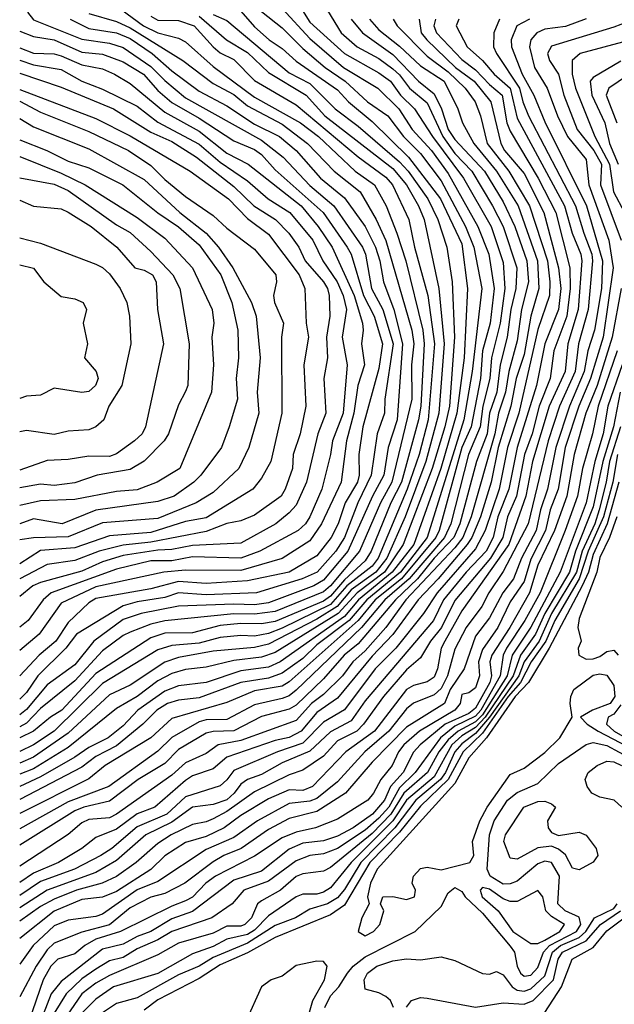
# Model space of a CAD drawing. Header units: metres. Extents: x -51132 to -49532, y -231222 to -229437.
# Tile 49 of 256: x -51132 to -51089, y -230759 to -230688. Entities that reach past the tile are written whole.
import ezdxf

# ---------------------------------------------------------------- set-up
doc = ezdxf.new("R2010")
doc.units = ezdxf.units.M
for name, color, linetype in [('CONTOUR_HALF', 8, 'Continuous'), ('CONTOUR_INDEX', 1, 'Continuous'), ('CONTOUR_INTER', 3, 'Continuous')]:
    doc.layers.add(name, color=color, linetype=linetype)

msp = doc.modelspace()

# ---------------------------------------------------------------- linework, layer by layer
at = {"layer": 'CONTOUR_HALF'}
for points, elevation in [([(-51111.951, -230685.759), (-51110.58, -230687.994), (-51108.08, -230690.261), (-51105.58, -230691.645), (-51104.744, -230692.259), (-51104.021, -230693.259), (-51103.011, -230694.259), (-51101.704, -230696.259), (-51099.455, -230699.259), (-51097.462, -230702.759), (-51096.58, -230705.376), (-51096.462, -230707.259), (-51096.807, -230709.759), (-51097.435, -230712.259), (-51097.56, -230713.759), (-51098.062, -230715.759), (-51098.249, -230717.259), (-51099.097, -230719.259), (-51100.386, -230724.259), (-51100.823, -230725.259), (-51103.386, -230728.259), (-51105.149, -230729.759), (-51106.84, -230731.759), (-51111.58, -230736.31), (-51112.08, -230736.718), (-51112.58, -230736.906), (-51114.58, -230737.355), (-51116.58, -230738.419), (-51118.08, -230738.437), (-51118.58, -230738.599), (-51120.58, -230739.729), (-51121.58, -230740.715), (-51125.139, -230743.259), (-51128.08, -230744.375), (-51131.58, -230746.339)], 35.5), ([(-51114.08, -230687.211), (-51112.58, -230688.403), (-51111.08, -230689.889), (-51109.469, -230691.259), (-51108.024, -230692.259), (-51106.396, -230693.759), (-51104.932, -230694.759), (-51103.81, -230696.259), (-51102.58, -230697.488), (-51101.08, -230699.472), (-51099.325, -230702.759), (-51098.699, -230704.259), (-51098.13, -230707.259), (-51098.837, -230713.259), (-51099.423, -230716.759), (-51102.081, -230725.259), (-51104.025, -230727.759), (-51106.45, -230729.759), (-51107.723, -230731.259), (-51110.08, -230733.019), (-51111.08, -230734.003), (-51112.58, -230735.074), (-51113.58, -230735.439), (-51115.566, -230735.759), (-51118.58, -230736.847), (-51120.08, -230737.016), (-51120.875, -230737.259), (-51121.649, -230737.759), (-51122.661, -230738.759), (-51124.58, -230740.318), (-51126.08, -230741.096), (-51127.08, -230741.872), (-51131.58, -230744.217)], 36.5), ([(-51131.012, -230687.259), (-51130.58, -230687.808), (-51127.08, -230689.224), (-51125.08, -230689.505), (-51124.08, -230689.816), (-51122.08, -230691.184), (-51121.08, -230692.21), (-51119.58, -230693.45), (-51114.08, -230696.525), (-51112.52, -230697.759), (-51110.58, -230699.795), (-51108.835, -230701.259), (-51106.769, -230704.259), (-51106.554, -230704.759), (-51106.122, -230707.259), (-51105.291, -230708.759), (-51104.559, -230711.259), (-51105.159, -230715.259), (-51105.177, -230716.259), (-51105.709, -230717.759), (-51106.139, -230720.759), (-51107.116, -230722.759), (-51108.08, -230725.26), (-51108.707, -230726.259), (-51110.05, -230727.759), (-51111.132, -230728.259), (-51114.444, -230729.259), (-51118.08, -230729.41), (-51120.08, -230729.259), (-51121.08, -230729.595), (-51123.08, -230729.902), (-51124.08, -230730.206), (-51127.475, -230732.259), (-51128.238, -230733.259), (-51130.259, -230735.259), (-51131.08, -230736.463), (-51131.58, -230736.945)], 40.5), ([(-51126.58, -230687.349), (-51124.58, -230687.944), (-51123.58, -230688.404), (-51119.783, -230690.759), (-51117.58, -230692.424), (-51116.08, -230693.221), (-51115.08, -230694.034), (-51112.58, -230695.372), (-51110.739, -230696.759), (-51108.83, -230698.759), (-51106.946, -230700.259), (-51105.779, -230702.259), (-51105.08, -230703.779), (-51103.203, -230710.259), (-51103.063, -230711.259), (-51103.23, -230712.759), (-51103.2, -230715.259), (-51104.637, -230721.259), (-51105.478, -230722.759), (-51106.989, -230726.259), (-51109.08, -230728.754), (-51109.58, -230729.186), (-51113.08, -230730.62), (-51114.58, -230730.801), (-51116.08, -230730.769), (-51121.08, -230731.288), (-51122.08, -230731.518), (-51123.58, -230732.104), (-51124.08, -230732.341), (-51125.58, -230733.452), (-51127.58, -230735.632), (-51130.08, -230737.624), (-51131.08, -230738.689), (-51131.58, -230738.954)], 39.5), ([(-51117.58, -230687.434), (-51116.58, -230687.876), (-51112.08, -230691.656), (-51110.58, -230692.43), (-51108.747, -230694.259), (-51107.08, -230695.514), (-51104.08, -230698.085), (-51103.456, -230698.759), (-51102.05, -230700.759), (-51101.325, -230702.259), (-51100.674, -230704.259), (-51100.27, -230706.759), (-51100.103, -230710.759), (-51100.483, -230715.759), (-51100.8, -230717.259), (-51101.732, -230720.259), (-51103.817, -230725.759), (-51105.183, -230727.759), (-51107.16, -230729.259), (-51108.529, -230730.759), (-51113.08, -230733.569), (-51114.08, -230733.904), (-51116.08, -230734.149), (-51118.08, -230734.638), (-51119.58, -230734.803), (-51120.58, -230735.1), (-51121.58, -230735.631), (-51123.069, -230736.759), (-51124.58, -230737.637), (-51128.08, -230740.459), (-51130.58, -230741.99), (-51131.58, -230742.383)], 37.5), ([(-51122.08, -230687.549), (-51121.58, -230687.837), (-51120.08, -230687.861), (-51118.953, -230688.259), (-51117.58, -230689.763), (-51117.08, -230690.205), (-51116.08, -230690.676), (-51114.58, -230692.213), (-51111.58, -230693.977), (-51107.08, -230697.721), (-51105.08, -230699.194), (-51104.6, -230699.759), (-51103.412, -230702.259), (-51103.017, -230704.259), (-51102.038, -230707.759), (-51101.557, -230711.259), (-51102.005, -230716.759), (-51102.674, -230719.259), (-51103.526, -230721.759), (-51105.623, -230726.759), (-51106.08, -230727.345), (-51107.908, -230728.759), (-51109.08, -230730.096), (-51112.58, -230731.825), (-51113.58, -230732.2), (-51114.58, -230732.4), (-51115.58, -230732.352), (-51117.08, -230732.492), (-51118.58, -230732.91), (-51120.58, -230733.066), (-51121.58, -230733.376), (-51125.58, -230735.816), (-51129.096, -230739.259), (-51130.58, -230740.247), (-51131.58, -230740.738)], 38.5), ([(-51096.857, -230687.759), (-51097.265, -230688.759), (-51097.28, -230689.759), (-51097.082, -230690.259), (-51095.404, -230692.759), (-51095.173, -230693.759), (-51094.746, -230694.759), (-51091.358, -230701.259), (-51090.76, -230703.259), (-51090.163, -230704.759), (-51090.116, -230705.259), (-51090.433, -230708.759), (-51091.13, -230711.259), (-51091.374, -230713.259), (-51092.51, -230715.759), (-51093.321, -230718.259), (-51094.783, -230724.259), (-51096.58, -230727.711), (-51097.62, -230729.259), (-51098.12, -230730.259), (-51099.261, -230731.759), (-51100.08, -230733.341), (-51100.618, -230735.259), (-51101.08, -230736.171), (-51101.58, -230736.628), (-51103.08, -230737.248), (-51103.58, -230737.656), (-51104.858, -230739.259), (-51106.604, -230740.759), (-51108.58, -230742.928), (-51110.08, -230744.127), (-51110.58, -230744.341), (-51112.08, -230744.487), (-51114.36, -230745.759), (-51116.08, -230746.962), (-51118.08, -230747.821), (-51121.58, -230750.13), (-51123.08, -230750.733), (-51125.58, -230752.492), (-51126.08, -230752.666), (-51128.08, -230752.945), (-51129.08, -230753.355), (-51130.594, -230754.759), (-51131.58, -230756.114)], 31.5), ([(-51101.486, -230687.759), (-51101.601, -230688.259), (-51101.406, -230688.759), (-51099.58, -230690.675), (-51098.58, -230691.433), (-51097.58, -230692.506), (-51096.652, -230693.259), (-51096.313, -230695.259), (-51096.08, -230695.864), (-51094.05, -230699.259), (-51092.783, -230701.759), (-51091.752, -230705.759), (-51091.727, -230707.259), (-51091.975, -230709.259), (-51092.913, -230711.759), (-51093.187, -230713.759), (-51093.974, -230715.759), (-51094.485, -230717.759), (-51095.042, -230719.259), (-51095.634, -230722.259), (-51096.266, -230723.759), (-51096.618, -230725.259), (-51097.498, -230726.759), (-51100.08, -230729.828), (-51101.054, -230731.759), (-51101.85, -230732.759), (-51102.58, -230733.955), (-51103.58, -230734.83), (-51105.26, -230736.759), (-51106.685, -230738.759), (-51107.167, -230739.259), (-51108.58, -230739.962), (-51109.58, -230741.065), (-51111.08, -230742.099), (-51112.08, -230742.43), (-51114.58, -230743.659), (-51116.58, -230745.073), (-51117.58, -230745.618), (-51118.08, -230745.836), (-51119.08, -230746.013), (-51120.628, -230746.759), (-51121.58, -230747.385), (-51123.144, -230748.759), (-51124.58, -230749.78), (-51125.606, -230750.259), (-51127.457, -230750.759), (-51129.08, -230751.409), (-51130.08, -230751.944), (-51131.58, -230753.011)], 32.5), ([(-51104.561, -230687.759), (-51104.268, -230688.259), (-51102.08, -230690.449), (-51100.58, -230691.574), (-51099.328, -230692.759), (-51098.617, -230693.759), (-51098.229, -230694.759), (-51097.749, -230696.759), (-51096.168, -230698.759), (-51094.682, -230701.259), (-51093.39, -230705.259), (-51093.202, -230706.759), (-51093.231, -230707.759), (-51094.08, -230710.224), (-51095.455, -230716.259), (-51096.276, -230718.759), (-51096.881, -230721.759), (-51097.883, -230724.759), (-51098.58, -230726.076), (-51101.368, -230729.259), (-51102.352, -230730.759), (-51104.364, -230733.259), (-51105.85, -230734.759), (-51108.08, -230737.73), (-51109.58, -230738.615), (-51111.08, -230740.144), (-51112.914, -230740.759), (-51116.08, -230742.114), (-51116.58, -230742.798), (-51117.08, -230743.223), (-51119.58, -230744.015), (-51120.929, -230745.259), (-51123.08, -230746.197), (-51124.919, -230747.759), (-51125.705, -230748.259), (-51127.612, -230749.259), (-51130.08, -230750.152), (-51131.58, -230751.146)], 33.5), ([(-51107.582, -230687.759), (-51106.78, -230688.759), (-51104.58, -230690.333), (-51102.706, -230692.259), (-51101.58, -230693.166), (-51101.042, -230694.259), (-51100.568, -230695.759), (-51100.08, -230696.47), (-51097.947, -230698.759), (-51096.58, -230700.976), (-51095.755, -230702.759), (-51094.871, -230705.259), (-51094.758, -230706.759), (-51095.262, -230708.759), (-51095.58, -230711.033), (-51096.187, -230713.259), (-51096.409, -230714.759), (-51096.933, -230716.259), (-51097.19, -230717.759), (-51098.906, -230723.759), (-51099.511, -230725.259), (-51100.08, -230726.011), (-51103.64, -230729.759), (-51105.08, -230731.763), (-51106.58, -230733.451), (-51107.472, -230734.259), (-51108.216, -230735.259), (-51109.58, -230736.604), (-51110.47, -230737.259), (-51111.58, -230738.484), (-51115.58, -230739.946), (-51117.204, -230740.259), (-51118.08, -230740.878), (-51119.58, -230741.546), (-51120.58, -230742.461), (-51124.58, -230745.265), (-51125.08, -230745.524), (-51126.58, -230745.663), (-51127.08, -230745.89), (-51128.08, -230746.735), (-51131.58, -230749.034)], 34.5), ([(-51090.58, -230687.737), (-51092.08, -230688.29), (-51093.58, -230688.497), (-51094.158, -230688.759), (-51094.597, -230689.259), (-51094.681, -230689.759), (-51094.312, -230691.259), (-51093.392, -230692.759), (-51092.649, -230694.759), (-51091.937, -230696.259), (-51090.58, -230697.916), (-51090.381, -230699.759), (-51088.931, -230703.759), (-51088.623, -230705.759), (-51089.343, -230710.759), (-51090.256, -230713.759), (-51091.11, -230715.759), (-51092.09, -230718.759), (-51092.605, -230721.759), (-51093.179, -230723.259), (-51093.531, -230724.759), (-51094.58, -230726.829), (-51095.08, -230728.45), (-51096.08, -230729.907), (-51096.978, -230731.759), (-51098.08, -230733.369), (-51098.373, -230734.259), (-51098.298, -230735.259), (-51098.58, -230736.122), (-51099.08, -230736.504), (-51099.58, -230736.605), (-51099.704, -230737.259), (-51100.087, -230737.759), (-51102.654, -230739.259), (-51103.779, -230740.259), (-51104.16, -230740.759), (-51104.62, -230741.759), (-51105.446, -230742.759), (-51105.969, -230743.759), (-51106.393, -230744.259), (-51108.58, -230745.644), (-51110.178, -230746.259), (-51111.58, -230746.565), (-51112.58, -230746.984), (-51114.58, -230748.313), (-51117.403, -230749.759), (-51118.098, -230750.259), (-51119.08, -230751.278), (-51119.58, -230751.545), (-51120.58, -230751.927), (-51124.272, -230753.759), (-51126.08, -230754.318), (-51126.873, -230754.759), (-51127.58, -230755.373), (-51128.826, -230755.759), (-51129.319, -230756.259), (-51129.88, -230757.259), (-51130.922, -230760.259)], 30.5), ([(-51131.58, -230689.836), (-51130.58, -230690.22), (-51129.08, -230690.284), (-51128.58, -230690.415), (-51127.08, -230691.067), (-51125.58, -230691.363), (-51124.712, -230691.759), (-51123.58, -230692.428), (-51121.08, -230694.494), (-51118.58, -230695.865), (-51116.58, -230697.472), (-51115.039, -230698.259), (-51111.216, -230701.259), (-51109.983, -230702.759), (-51108.974, -230704.259), (-51107.374, -230707.759), (-51106.772, -230709.759), (-51106.711, -230710.259), (-51106.832, -230711.259), (-51106.627, -230712.759), (-51107.105, -230714.259), (-51107.391, -230716.259), (-51107.931, -230718.259), (-51108.301, -230721.259), (-51109.727, -230724.259), (-51110.58, -230725.5), (-51112.58, -230726.788), (-51115.58, -230727.651), (-51119.58, -230727.634), (-51121.148, -230727.759), (-51126.08, -230728.827), (-51128.58, -230730.016), (-51130.175, -230732.259), (-51131.58, -230733.432)], 41.5), ([(-51087.58, -230689.326), (-51091.005, -230690.259), (-51091.586, -230690.759), (-51091.586, -230691.759), (-51091.363, -230692.759), (-51089.944, -230696.259), (-51088.895, -230698.259), (-51088.607, -230700.259), (-51087.801, -230701.759)], 29.5), ([(-51131.58, -230691.678), (-51128.58, -230692.682), (-51124.779, -230694.259), (-51122.08, -230695.941), (-51120.58, -230696.614), (-51118.784, -230697.759), (-51116.08, -230699.883), (-51114.623, -230701.259), (-51113.059, -230702.259), (-51112.102, -230703.259), (-51111.365, -230704.259), (-51110.92, -230705.259), (-51109.582, -230706.759), (-51109.308, -230707.259), (-51109.178, -230707.759), (-51109.142, -230709.259), (-51109.383, -230710.759), (-51109.306, -230712.259), (-51109.559, -230713.759), (-51109.417, -230716.259), (-51110.013, -230717.759), (-51110.817, -230721.259), (-51111.58, -230722.919), (-51112.08, -230723.487), (-51113.043, -230724.259), (-51115.58, -230725.677), (-51119.08, -230725.832), (-51120.58, -230726.137), (-51121.58, -230726.177), (-51124.08, -230726.569), (-51125.58, -230727.026), (-51127.08, -230727.699), (-51130.08, -230728.52), (-51130.638, -230728.759), (-51131.58, -230729.516)], 42.5), ([(-51087.58, -230691.833), (-51088.932, -230692.759), (-51089.126, -230693.259), (-51088.363, -230695.259)], 28.5), ([(-51131.58, -230693.709), (-51130.08, -230694.499), (-51126.58, -230695.902), (-51123.697, -230697.259), (-51122.08, -230698.364), (-51121.08, -230699.37), (-51119.58, -230700.596), (-51117.58, -230701.966), (-51116.58, -230702.89), (-51114.58, -230704.394), (-51113.046, -230706.259), (-51112.992, -230706.759), (-51113.211, -230707.759), (-51113.141, -230708.259), (-51112.483, -230709.759), (-51112.634, -230710.759), (-51112.609, -230716.259), (-51113.405, -230719.759), (-51114.08, -230720.964), (-51114.701, -230721.759), (-51118.08, -230723.827), (-51119.58, -230724.099), (-51122.08, -230724.893), (-51125.08, -230725.141), (-51127.58, -230726.009), (-51130.08, -230726.211), (-51131.58, -230727.16)], 43.5), ([(-51131.58, -230696.496), (-51129.605, -230697.259), (-51128.08, -230698.029), (-51126.58, -230698.512), (-51124.106, -230699.759), (-51121.58, -230701.773), (-51120.08, -230702.783), (-51118.58, -230704.094), (-51117.029, -230706.259), (-51116.235, -230708.259), (-51115.788, -230710.259), (-51115.748, -230712.259), (-51115.901, -230713.759), (-51115.814, -230715.259), (-51116.429, -230717.259), (-51116.983, -230718.759), (-51118.465, -230720.759), (-51118.981, -230721.259), (-51120.406, -230722.259), (-51121.58, -230722.644), (-51126.08, -230723.277), (-51128.515, -230724.259), (-51130.58, -230723.918), (-51131.58, -230724.283)], 44.5), ([(-51131.58, -230699.241), (-51129.08, -230699.701), (-51128.08, -230700.153), (-51124.58, -230702.641), (-51123.58, -230703.2), (-51122.08, -230704.571), (-51120.503, -230706.259), (-51119.995, -230707.259), (-51119.313, -230711.259), (-51119.416, -230714.259), (-51119.58, -230714.701), (-51120.08, -230715.663), (-51120.817, -230717.759), (-51121.124, -230718.259), (-51122.58, -230719.743), (-51123.58, -230720.34), (-51125.965, -230720.759), (-51127.58, -230721.312), (-51129.08, -230721.509), (-51130.08, -230721.399), (-51131.58, -230721.663)], 45.5), ([(-51131.58, -230703.584), (-51130.08, -230703.975), (-51126.08, -230705.48), (-51125.58, -230705.726), (-51125.08, -230706.186), (-51124.305, -230707.259), (-51123.834, -230708.259), (-51123.621, -230709.259), (-51123.527, -230711.259), (-51124.182, -230714.259), (-51125.133, -230715.759), (-51125.496, -230716.759), (-51126.076, -230717.259), (-51126.58, -230717.473), (-51128.08, -230717.574), (-51129.08, -230717.821), (-51131.08, -230717.524), (-51131.58, -230717.614)], 46.5), ([(-51088.331, -230711.759), (-51089.702, -230715.759), (-51090.124, -230717.759), (-51090.838, -230720.259), (-51091.201, -230722.259), (-51092.091, -230724.759), (-51093.922, -230729.259), (-51095.009, -230731.259), (-51096.351, -230733.259), (-51096.588, -230733.759), (-51096.793, -230735.259), (-51098.213, -230737.759), (-51098.58, -230738.179), (-51100.08, -230738.894), (-51101.123, -230739.759), (-51102.968, -230742.259), (-51104.08, -230743.367), (-51104.873, -230744.759), (-51105.58, -230745.57), (-51106.58, -230746.436), (-51108.58, -230747.762), (-51109.58, -230748.145), (-51110.58, -230748.248), (-51111.58, -230748.638), (-51113.58, -230750.127), (-51115.354, -230750.759), (-51116.198, -230751.759), (-51117.673, -230752.759), (-51120.58, -230753.755), (-51121.58, -230754.354), (-51123.08, -230755), (-51124.08, -230755.632), (-51125.08, -230755.883), (-51126.08, -230756.481), (-51127.08, -230757.178), (-51128.217, -230758.259), (-51129.08, -230759.663)], 29.5), ([(-51088.13, -230714.759), (-51088.614, -230717.259), (-51089.383, -230719.759), (-51090.08, -230723.045), (-51091.362, -230726.259), (-51091.78, -230727.759), (-51093.563, -230730.759), (-51094.243, -230732.259), (-51095.337, -230733.759), (-51095.859, -230735.259), (-51097.889, -230738.259), (-51098.58, -230738.994), (-51099.58, -230739.614), (-51100.292, -230740.259), (-51101.58, -230742.571), (-51103.58, -230744.251), (-51104.583, -230745.759), (-51107.588, -230748.759), (-51109.08, -230750.602), (-51109.58, -230750.915), (-51110.08, -230751.047), (-51111.08, -230751.053), (-51111.58, -230751.258), (-51113.58, -230752.623), (-51114.58, -230753.658), (-51115.08, -230753.973), (-51116.58, -230754.323), (-51117.58, -230754.845), (-51119.08, -230755.363), (-51121.58, -230756.8), (-51124.784, -230757.759), (-51126.08, -230758.659), (-51127.08, -230759.663)], 28.5), ([(-51088.319, -230719.259), (-51088.652, -230721.259), (-51089.326, -230723.759), (-51090.438, -230726.259), (-51091.08, -230728.253), (-51092.856, -230731.259), (-51093.493, -230732.759), (-51094.555, -230734.259), (-51095.333, -230735.759), (-51096.218, -230736.759), (-51098.08, -230739.416), (-51099.482, -230740.759), (-51100.557, -230742.759), (-51102.58, -230744.694), (-51104.08, -230746.562), (-51106.233, -230748.759), (-51108.08, -230751.859), (-51109.08, -230752.544), (-51113.08, -230754.194), (-51115.08, -230755.311), (-51117.08, -230756.158), (-51118.58, -230757.159), (-51121.58, -230758.689), (-51122.58, -230759.444)], 27.5), ([(-51088.362, -230723.759), (-51088.883, -230725.259), (-51089.58, -230726.715), (-51089.814, -230727.759), (-51091.08, -230731.127), (-51091.184, -230731.759), (-51090.932, -230732.759), (-51091.155, -230733.259), (-51091.106, -230733.759), (-51090.58, -230734.068), (-51090.08, -230734.042), (-51089.58, -230733.868), (-51089.08, -230733.507), (-51088.58, -230733.418), (-51088.256, -230733.759)], 26.5), ([(-51088.08, -230737.354), (-51088.58, -230738.037), (-51088.984, -230738.259), (-51089.107, -230738.759), (-51088.549, -230739.259), (-51087.58, -230739.828)], 26.5), ([(-51109.506, -230759.259), (-51109.08, -230758.407), (-51108.477, -230757.759), (-51107.865, -230756.759), (-51107.449, -230756.259), (-51106.58, -230755.595), (-51102.959, -230753.759), (-51101.08, -230751.954), (-51100.58, -230750.955), (-51100.08, -230750.57), (-51099.58, -230750.87), (-51099.338, -230751.259), (-51098.08, -230752.43), (-51096.08, -230754.821), (-51095.772, -230755.259), (-51095.573, -230756.259), (-51095.336, -230756.759), (-51095.08, -230756.992), (-51094.58, -230756.916), (-51094.08, -230756.368), (-51093.679, -230755.259), (-51093.223, -230754.759), (-51091.274, -230753.759), (-51090.97, -230753.259), (-51091.08, -230752.73), (-51092.108, -230752.259), (-51092.629, -230751.759), (-51092.522, -230749.759), (-51093.08, -230748.757), (-51093.58, -230748.666), (-51094.08, -230748.861), (-51095.58, -230750.121), (-51096.08, -230750.321), (-51096.58, -230750.322), (-51097.531, -230749.759), (-51097.745, -230749.259), (-51097.575, -230746.759), (-51097.247, -230745.759), (-51096.273, -230744.259), (-51095.58, -230743.707), (-51094.08, -230743.052), (-51092.58, -230741.611), (-51090.58, -230740.232), (-51090.08, -230740.085), (-51089.08, -230740.31), (-51087.297, -230741.259)], 27.5), ([(-51103.58, -230759.22), (-51103.224, -230758.759), (-51102.58, -230758.536), (-51102.08, -230758.585), (-51098.58, -230759.223), (-51096.58, -230758.913), (-51095.08, -230759.019), (-51094.406, -230758.759), (-51092.938, -230757.259), (-51092.611, -230755.759), (-51092.283, -230755.259), (-51090.58, -230754.442), (-51089.536, -230753.259), (-51088.087, -230752.259)], 28.5)]:
    msp.add_lwpolyline(points, dxfattribs=dict(at, elevation=elevation))
at = {"layer": 'CONTOUR_INDEX'}
for points, elevation in [([(-51109.821, -230686.259), (-51108.307, -230688.759), (-51107.161, -230689.759), (-51105.58, -230690.618), (-51104.58, -230691.358), (-51104.08, -230691.795), (-51103.377, -230692.759), (-51102.08, -230693.828), (-51100.954, -230696.259), (-51100.08, -230697.48), (-51098.857, -230698.759), (-51097.371, -230701.259), (-51096.597, -230702.759), (-51095.602, -230705.759), (-51095.676, -230707.259), (-51096.041, -230708.759), (-51096.297, -230710.759), (-51096.795, -230712.759), (-51097.054, -230714.759), (-51097.582, -230716.259), (-51097.743, -230717.759), (-51098.518, -230719.759), (-51099.715, -230724.259), (-51100.158, -230725.259), (-51101.584, -230726.759), (-51102.797, -230728.259), (-51104.388, -230729.759), (-51107.08, -230732.952), (-51108.094, -230733.759), (-51109.58, -230735.473), (-51111.58, -230737.39), (-51112.08, -230737.674), (-51114.08, -230738.204), (-51116.08, -230739.231), (-51117.58, -230739.28), (-51118.08, -230739.404), (-51120.08, -230740.598), (-51121.08, -230741.605), (-51123.005, -230742.759), (-51125.08, -230744.322), (-51126.947, -230744.759), (-51127.58, -230745.026), (-51131.58, -230747.523)], 35), ([(-51127.926, -230687.759), (-51126.58, -230688.433), (-51124.58, -230688.76), (-51123.58, -230689.174), (-51121.983, -230690.259), (-51120.58, -230691.504), (-51118.58, -230692.974), (-51116.58, -230694.045), (-51114.58, -230695.354), (-51112.77, -230696.259), (-51111.564, -230697.259), (-51109.803, -230699.259), (-51108.08, -230700.691), (-51106.569, -230702.759), (-51105.837, -230704.259), (-51105.514, -230705.259), (-51105.258, -230706.759), (-51104.499, -230708.759), (-51103.879, -230711.259), (-51104.256, -230716.759), (-51104.904, -230718.759), (-51105.226, -230720.759), (-51106.051, -230722.259), (-51107.839, -230726.259), (-51109.58, -230728.339), (-51110.297, -230728.759), (-51113.58, -230729.982), (-51114.58, -230730.132), (-51116.08, -230730.07), (-51120.08, -230730.226), (-51122.788, -230730.759), (-51124.08, -230731.186), (-51126.204, -230732.759), (-51127.58, -230734.47), (-51129.58, -230735.921), (-51131.08, -230737.708), (-51131.58, -230738.085)], 40), ([(-51087.051, -230687.759), (-51088.58, -230688.337), (-51093.08, -230689.728), (-51093.381, -230690.259), (-51093.231, -230690.759), (-51092.584, -230691.759), (-51092.188, -230693.259), (-51091.239, -230695.759), (-51090.037, -230697.259), (-51089.477, -230698.259), (-51089.54, -230699.759), (-51088.058, -230703.759)], 30), ([(-51131.58, -230697.704), (-51128.58, -230698.908), (-51126.837, -230699.759), (-51123.08, -230702.105), (-51121.08, -230703.606), (-51119.074, -230705.759), (-51117.66, -230708.759), (-51117.532, -230709.759), (-51117.663, -230710.759), (-51117.562, -230712.759), (-51117.7, -230714.759), (-51119.982, -230720.259), (-51121.638, -230721.259), (-51123.08, -230721.822), (-51124.58, -230721.921), (-51127.58, -230722.503), (-51130.08, -230722.605), (-51131.58, -230722.954)], 45), ([(-51088.038, -230707.259), (-51088.692, -230710.759), (-51089.78, -230714.259), (-51090.593, -230716.259), (-51091.451, -230719.259), (-51091.968, -230722.259), (-51092.874, -230724.759), (-51094.067, -230727.259), (-51094.675, -230729.259), (-51096.104, -230731.759), (-51097.419, -230733.759), (-51097.551, -230734.259), (-51097.428, -230735.259), (-51097.559, -230735.759), (-51098.58, -230737.613), (-51099.08, -230737.979), (-51100.774, -230738.759), (-51102.587, -230740.259), (-51103.08, -230740.775), (-51103.833, -230742.259), (-51104.74, -230743.259), (-51105.177, -230744.259), (-51106.052, -230745.259), (-51107.443, -230746.259), (-51108.58, -230746.866), (-51109.58, -230747.211), (-51111.08, -230747.377), (-51112.08, -230747.804), (-51114.08, -230749.405), (-51116.08, -230750.034), (-51119.08, -230752.321), (-51120.58, -230752.852), (-51122.08, -230753.757), (-51123.08, -230754.117), (-51124.08, -230754.671), (-51125.58, -230755.023), (-51128.58, -230757.374), (-51129.294, -230758.259), (-51130.457, -230761.259)], 30)]:
    msp.add_lwpolyline(points, dxfattribs=dict(at, elevation=elevation))
at = {"layer": 'CONTOUR_INTER'}
for points, elevation in [([(-51125.08, -230686.443), (-51122.608, -230688.259), (-51121.58, -230688.759), (-51120.08, -230689.152), (-51119.58, -230689.411), (-51117.58, -230691.188), (-51114.58, -230693.408), (-51111.264, -230695.259), (-51109.95, -230696.259), (-51107.309, -230698.759), (-51105.893, -230699.759), (-51105.058, -230701.259), (-51104.273, -230703.259), (-51103.638, -230705.259), (-51102.408, -230710.259), (-51102.303, -230711.259), (-51102.558, -230715.759), (-51102.716, -230716.759), (-51103.953, -230721.259), (-51104.727, -230722.759), (-51106.137, -230726.259), (-51106.58, -230726.95), (-51108.08, -230728.313), (-51109.08, -230729.492), (-51109.58, -230729.856), (-51113.08, -230731.334), (-51114.08, -230731.496), (-51115.58, -230731.482), (-51117.08, -230731.631), (-51119.08, -230732.146), (-51121.08, -230732.174), (-51122.08, -230732.525), (-51126.08, -230735.085), (-51128.53, -230737.759), (-51129.348, -230738.259), (-51130.577, -230739.259), (-51131.58, -230739.745)], 39), ([(-51116.08, -230686.614), (-51114.58, -230688.324), (-51113.528, -230689.259), (-51112.58, -230689.882), (-51111.58, -230690.799), (-51108.58, -230692.869), (-51107.788, -230693.759), (-51106.08, -230695.177), (-51103.43, -230697.759), (-51101.134, -230700.759), (-51099.58, -230704.022), (-51099.166, -230707.259), (-51099.405, -230712.259), (-51099.938, -230716.259), (-51101.109, -230720.259), (-51103.046, -230725.759), (-51104.613, -230727.759), (-51107.061, -230729.759), (-51108.08, -230730.976), (-51112.739, -230734.259), (-51113.58, -230734.631), (-51115.58, -230734.912), (-51118.08, -230735.758), (-51120.08, -230735.984), (-51121.08, -230736.372), (-51123.021, -230737.759), (-51124.08, -230738.882), (-51125.183, -230739.759), (-51126.58, -230740.453), (-51127.58, -230741.151), (-51130.08, -230742.563), (-51131.58, -230743.258)], 37), ([(-51112.58, -230687.006), (-51110.58, -230689.157), (-51108.15, -230691.259), (-51105.648, -230692.759), (-51104.128, -230694.259), (-51103.164, -230695.759), (-51101.763, -230697.259), (-51100.58, -230698.941), (-51098.421, -230702.759), (-51097.628, -230704.759), (-51097.251, -230707.259), (-51097.521, -230709.759), (-51098.072, -230711.759), (-51098.23, -230713.759), (-51098.893, -230717.259), (-51099.569, -230718.759), (-51101.219, -230724.759), (-51101.453, -230725.259), (-51103.952, -230728.259), (-51105.853, -230729.759), (-51107.08, -230731.272), (-51112.08, -230735.707), (-51112.58, -230736.018), (-51114.58, -230736.361), (-51116.58, -230737.184), (-51120.58, -230738.343), (-51122.08, -230739.748), (-51125.384, -230741.759), (-51126.58, -230742.708), (-51131.58, -230745.227)], 36), ([(-51118.58, -230687.545), (-51116.617, -230689.259), (-51115.08, -230690.175), (-51113.58, -230691.618), (-51110.847, -230693.259), (-51109.506, -230694.759), (-51104.58, -230698.58), (-51103.588, -230699.759), (-51102.718, -230701.259), (-51102.309, -230702.259), (-51101.238, -230707.259), (-51100.847, -230711.259), (-51101.242, -230716.259), (-51102.175, -230719.759), (-51103.671, -230723.759), (-51105.005, -230726.759), (-51105.793, -230727.759), (-51107.58, -230729.033), (-51108.593, -230730.259), (-51110.08, -230731.171), (-51113.58, -230732.967), (-51114.58, -230733.217), (-51117.58, -230733.473), (-51120.08, -230733.943), (-51121.08, -230734.279), (-51123.58, -230735.938), (-51125.08, -230736.639), (-51128.08, -230739.417), (-51130.58, -230741.143), (-51131.58, -230741.578)], 38), ([(-51094.691, -230687.759), (-51095.607, -230688.259), (-51096.017, -230689.259), (-51095.989, -230689.759), (-51095.203, -230691.759), (-51094.365, -230693.259), (-51093.58, -230695.191), (-51090.558, -230701.259), (-51089.402, -230705.259), (-51089.48, -230707.259), (-51089.98, -230710.259), (-51090.469, -230711.759), (-51090.735, -230713.259), (-51091.791, -230715.759), (-51092.777, -230718.759), (-51093.388, -230721.759), (-51093.875, -230723.259), (-51094.192, -230724.759), (-51095.251, -230726.759), (-51095.828, -230728.259), (-51096.614, -230729.259), (-51097.58, -230731.079), (-51098.58, -230732.387), (-51099.417, -230734.759), (-51100.428, -230736.259), (-51100.845, -230737.259), (-51103.58, -230738.968), (-51106.08, -230741.514), (-51107.998, -230743.759), (-51110.08, -230745.074), (-51112.08, -230745.578), (-51113.58, -230746.386), (-51115.548, -230747.759), (-51116.816, -230748.259), (-51117.58, -230748.719), (-51119.616, -230750.259), (-51121.08, -230751.011), (-51122.08, -230751.265), (-51123.58, -230752.044), (-51125.08, -230753.267), (-51127.08, -230753.798), (-51129.08, -230754.6), (-51129.58, -230755.082), (-51130.393, -230756.259), (-51131.58, -230758.487)], 31), ([(-51099.796, -230687.759), (-51099.981, -230688.259), (-51099.203, -230689.759), (-51098.08, -230690.748), (-51097.235, -230691.759), (-51096.077, -230692.759), (-51095.58, -230694.937), (-51092.16, -230701.259), (-51091.587, -230703.259), (-51090.964, -230704.759), (-51090.898, -230705.259), (-51091.164, -230708.759), (-51091.896, -230711.259), (-51092.091, -230713.259), (-51093.262, -230715.759), (-51094.466, -230719.759), (-51094.946, -230722.259), (-51096.179, -230725.759), (-51099.58, -230730.568), (-51100.818, -230732.759), (-51101.084, -230733.259), (-51101.334, -230734.759), (-51101.58, -230735.367), (-51102.08, -230735.689), (-51103.08, -230735.969), (-51103.58, -230736.257), (-51105.908, -230739.259), (-51107.963, -230740.759), (-51110.381, -230743.259), (-51111.08, -230743.564), (-51112.08, -230743.516), (-51113.58, -230744.172), (-51115.58, -230745.372), (-51116.786, -230746.259), (-51118.08, -230746.889), (-51119.58, -230747.325), (-51121.08, -230748.295), (-51122.08, -230749.268), (-51124.58, -230750.853), (-51125.58, -230751.281), (-51127.08, -230751.446), (-51129.08, -230752.293), (-51131.58, -230754.258)], 32), ([(-51102.657, -230687.759), (-51102.513, -230688.759), (-51102.102, -230689.259), (-51100.045, -230691.259), (-51098.69, -230692.259), (-51097.491, -230693.759), (-51096.762, -230696.759), (-51096.484, -230697.259), (-51095.08, -230698.924), (-51093.654, -230701.759), (-51092.584, -230705.759), (-51092.408, -230707.259), (-51092.588, -230708.759), (-51093.58, -230711.241), (-51094.165, -230714.259), (-51095.578, -230718.759), (-51096.182, -230721.759), (-51096.967, -230723.759), (-51097.311, -230725.259), (-51097.81, -230726.259), (-51099.262, -230727.759), (-51100.906, -230729.759), (-51101.626, -230731.259), (-51106.58, -230737.066), (-51107.58, -230738.518), (-51109.08, -230739.32), (-51110.58, -230740.723), (-51112.58, -230741.568), (-51114.08, -230742.411), (-51115.095, -230742.759), (-51115.58, -230743.09), (-51116.049, -230743.759), (-51116.58, -230744.245), (-51117.58, -230744.572), (-51119.08, -230744.774), (-51120.58, -230745.861), (-51122.457, -230746.759), (-51124.58, -230748.613), (-51126.08, -230749.495), (-51129.58, -230750.776), (-51131.58, -230752.036)], 33), ([(-51106.273, -230687.759), (-51105.58, -230688.542), (-51104.08, -230689.725), (-51102.58, -230691.148), (-51100.858, -230692.259), (-51099.871, -230694.259), (-51099.538, -230695.259), (-51098.721, -230696.759), (-51097.059, -230698.759), (-51095.494, -230701.259), (-51094.102, -230705.259), (-51093.999, -230707.259), (-51094.58, -230709.239), (-51095.08, -230712.015), (-51095.636, -230713.759), (-51096.033, -230715.759), (-51096.94, -230718.759), (-51097.46, -230721.259), (-51098.227, -230723.759), (-51098.849, -230725.259), (-51099.183, -230725.759), (-51101.286, -230728.259), (-51102.731, -230729.759), (-51104.58, -230732.268), (-51106.08, -230733.842), (-51108.58, -230736.871), (-51110.08, -230737.927), (-51111.218, -230739.259), (-51112.08, -230739.724), (-51113.08, -230739.944), (-51116.58, -230741.143), (-51117.58, -230741.981), (-51119.08, -230742.498), (-51119.58, -230742.838), (-51121.81, -230744.759), (-51123.08, -230745.243), (-51124.58, -230746.364), (-51126.08, -230746.948), (-51127.076, -230747.759), (-51128.78, -230748.759), (-51130.58, -230749.532), (-51131.58, -230750.208)], 34), ([(-51131.58, -230688.632), (-51130.58, -230689.017), (-51129.08, -230689.273), (-51127.08, -230690.148), (-51125.58, -230690.306), (-51124.08, -230690.853), (-51122.624, -230691.759), (-51121.58, -230692.93), (-51120.58, -230693.8), (-51118.58, -230694.936), (-51116.08, -230696.577), (-51114.58, -230697.203), (-51114.08, -230697.567), (-51113.08, -230698.678), (-51109.626, -230701.759), (-51107.889, -230704.259), (-51107.58, -230704.761), (-51106.691, -230707.759), (-51105.925, -230709.259), (-51105.318, -230711.259), (-51105.58, -230713.048), (-51106.743, -230717.259), (-51107.032, -230719.259), (-51107.009, -230720.759), (-51107.128, -230721.259), (-51108.03, -230722.759), (-51108.52, -230724.259), (-51109.032, -230725.259), (-51110.08, -230726.585), (-51112.08, -230727.762), (-51115.08, -230728.39), (-51118.08, -230728.59), (-51120.08, -230728.431), (-51122.08, -230728.966), (-51126.08, -230729.673), (-51126.58, -230729.987), (-51128.08, -230731.409), (-51128.961, -230732.759), (-51130.166, -230733.759), (-51131.58, -230735.272)], 41), ([(-51131.58, -230690.73), (-51130.58, -230691.062), (-51128.58, -230691.399), (-51127.08, -230692.242), (-51125.58, -230692.824), (-51123.08, -230694.052), (-51121.58, -230695.229), (-51118.58, -230696.812), (-51117.08, -230698.106), (-51115.08, -230699.465), (-51113.596, -230700.759), (-51112.027, -230701.759), (-51110.375, -230703.759), (-51109.648, -230705.259), (-51108.601, -230706.759), (-51108.175, -230707.759), (-51107.918, -230708.759), (-51108.237, -230710.759), (-51107.876, -230712.759), (-51108.179, -230716.259), (-51108.951, -230718.259), (-51109.085, -230719.259), (-51109.717, -230721.759), (-51110.58, -230723.762), (-51110.893, -230724.259), (-51111.422, -230724.759), (-51114.201, -230726.259), (-51115.58, -230726.763), (-51119.08, -230726.654), (-51120.58, -230726.936), (-51122.08, -230726.959), (-51124.58, -230727.545), (-51129.3, -230729.259), (-51129.878, -230729.759), (-51130.956, -230731.259), (-51131.58, -230731.733)], 42), ([(-51088.08, -230690.807), (-51090.08, -230691.982), (-51090.297, -230692.259), (-51090.172, -230693.259), (-51089.229, -230695.259), (-51088.885, -230696.759), (-51088.262, -230698.259)], 29), ([(-51131.58, -230692.851), (-51126.08, -230694.963), (-51123.58, -230696.206), (-51119.237, -230698.759), (-51116.456, -230700.759), (-51115.08, -230702.182), (-51113.58, -230703.331), (-51111.348, -230706.259), (-51110.948, -230707.259), (-51110.856, -230709.759), (-51110.676, -230710.759), (-51111.01, -230712.759), (-51110.864, -230715.759), (-51111.279, -230717.759), (-51111.789, -230719.259), (-51111.842, -230720.259), (-51112.358, -230721.759), (-51112.663, -230722.259), (-51114.58, -230723.655), (-51115.58, -230724.043), (-51116.58, -230724.253), (-51118.08, -230724.828), (-51122.08, -230725.595), (-51124.08, -230725.805), (-51125.834, -230726.259), (-51127.58, -230726.917), (-51129.58, -230727.222), (-51131.58, -230728.25)], 43), ([(-51131.58, -230694.943), (-51130.58, -230695.552), (-51126.58, -230697.155), (-51122.58, -230699.361), (-51119.981, -230701.759), (-51118.074, -230703.259), (-51117.2, -230704.259), (-51116.148, -230705.759), (-51114.793, -230708.259), (-51114.476, -230709.259), (-51114.169, -230712.259), (-51114.384, -230714.759), (-51114.273, -230716.259), (-51114.987, -230718.759), (-51115.708, -230720.259), (-51117.58, -230722.013), (-51118.807, -230722.759), (-51121.58, -230723.881), (-51125.58, -230724.206), (-51128.08, -230725.216), (-51130.58, -230725.291), (-51131.58, -230725.437)], 44), ([(-51131.58, -230700.867), (-51130.58, -230701.294), (-51128.58, -230701.497), (-51128.08, -230701.73), (-51126.396, -230702.759), (-51124.558, -230704.259), (-51123.252, -230705.759), (-51122.58, -230705.933), (-51121.971, -230706.259), (-51121.708, -230706.759), (-51121.599, -230708.759), (-51121.164, -230711.259), (-51122.475, -230717.259), (-51122.72, -230717.759), (-51123.28, -230718.259), (-51124.58, -230719.219), (-51125.08, -230719.396), (-51126.58, -230719.368), (-51128.08, -230719.629), (-51129.58, -230719.685), (-51131.58, -230720.401)], 46), ([(-51131.58, -230705.529), (-51130.58, -230705.788), (-51129.828, -230706.759), (-51128.58, -230707.825), (-51127.58, -230708.008), (-51126.996, -230708.259), (-51126.755, -230708.759), (-51126.979, -230709.759), (-51126.67, -230711.259), (-51126.895, -230712.259), (-51126.048, -230713.259), (-51125.9, -230713.759), (-51126.086, -230714.259), (-51126.58, -230714.7), (-51127.08, -230714.781), (-51129.08, -230714.458), (-51130.08, -230714.957), (-51131.08, -230715.042), (-51131.58, -230715.216)], 47), ([(-51087.984, -230712.759), (-51089.024, -230715.759), (-51089.34, -230717.759), (-51089.963, -230719.759), (-51090.57, -230722.759), (-51092.472, -230727.759), (-51094.58, -230731.75), (-51095.928, -230733.759), (-51096.29, -230735.259), (-51098.08, -230738.078), (-51098.58, -230738.591), (-51099.835, -230739.259), (-51100.58, -230739.901), (-51101.243, -230740.759), (-51102.074, -230742.259), (-51103.785, -230743.759), (-51104.715, -230745.259), (-51106.08, -230746.674), (-51109.08, -230749.124), (-51109.58, -230749.405), (-51111.08, -230749.59), (-51111.58, -230749.77), (-51112.701, -230750.759), (-51114.08, -230751.527), (-51114.377, -230751.759), (-51114.794, -230752.759), (-51115.277, -230753.259), (-51115.58, -230753.367), (-51116.58, -230753.363), (-51117.58, -230753.877), (-51120.08, -230754.612), (-51121.58, -230755.456), (-51125.08, -230756.933), (-51126.08, -230757.504), (-51127.08, -230758.268), (-51128.446, -230760.259)], 29), ([(-51088.097, -230717.259), (-51088.891, -230719.759), (-51089.124, -230721.259), (-51089.64, -230723.259), (-51089.965, -230724.259), (-51090.879, -230726.259), (-51091.28, -230727.759), (-51093.096, -230730.759), (-51093.993, -230732.759), (-51095.074, -230734.259), (-51095.457, -230735.259), (-51097.57, -230738.259), (-51098.58, -230739.424), (-51099.58, -230740.175), (-51100.08, -230740.757), (-51100.752, -230742.259), (-51101.119, -230742.759), (-51102.912, -230744.259), (-51104.434, -230746.259), (-51106.896, -230748.759), (-51108.08, -230750.72), (-51108.58, -230751.318), (-51109.297, -230751.759), (-51110.58, -230752.144), (-51111.624, -230752.759), (-51113.08, -230753.313), (-51115.08, -230754.594), (-51117.58, -230755.635), (-51118.58, -230756.267), (-51120.08, -230756.9), (-51123.08, -230758.544), (-51124.58, -230758.964), (-51125.58, -230759.634)], 28), ([(-51088.216, -230721.259), (-51089.054, -230724.259), (-51090.08, -230726.497), (-51090.417, -230727.759), (-51090.871, -230728.759), (-51093.248, -230733.259), (-51094.755, -230735.759), (-51095.72, -230736.759), (-51097.783, -230739.759), (-51099.08, -230741.204), (-51100.08, -230743.054), (-51105.703, -230749.259), (-51106.189, -230750.259), (-51106.406, -230751.259), (-51106.297, -230751.759), (-51106.826, -230752.759), (-51107.087, -230753.759), (-51106.58, -230754.061), (-51105.977, -230753.759), (-51105.516, -230753.259), (-51105.218, -230752.259), (-51105.459, -230751.759), (-51105.298, -230751.259), (-51104.58, -230751.232), (-51103.58, -230751.448), (-51103.013, -230751.259), (-51102.935, -230750.759), (-51103.177, -230750.259), (-51103.07, -230749.759), (-51102.58, -230749.195), (-51102.08, -230749.098), (-51101.08, -230749.288), (-51099.012, -230748.759), (-51098.72, -230748.259), (-51098.803, -230747.259), (-51098.281, -230745.759), (-51097.751, -230744.759), (-51096.08, -230742.4), (-51095.08, -230741.934), (-51093.58, -230740.803), (-51092.494, -230739.759), (-51091.586, -230738.259), (-51091.736, -230737.259), (-51091.697, -230736.759), (-51091.473, -230736.259), (-51090.08, -230735.215), (-51089.58, -230735.127), (-51089.08, -230735.215), (-51088.58, -230735.972), (-51088.516, -230736.759), (-51088.853, -230737.259), (-51090.133, -230737.759), (-51090.996, -230738.259), (-51090.508, -230738.759), (-51089.702, -230739.259), (-51087.58, -230740.38)], 27), ([(-51087.997, -230744.759), (-51088.552, -230744.259), (-51089.58, -230744.033), (-51090.179, -230743.759), (-51090.515, -230743.259), (-51090.648, -230742.759), (-51090.428, -230742.259), (-51089.794, -230741.759), (-51089.08, -230741.448), (-51088.58, -230741.479), (-51088.017, -230741.759)], 28), ([(-51095.094, -230744.759), (-51094.08, -230744.361), (-51093.58, -230744.328), (-51093.08, -230744.511), (-51092.789, -230744.759), (-51093.387, -230745.759), (-51093.328, -230746.259), (-51093.08, -230746.59), (-51092.58, -230746.811), (-51091.08, -230746.568), (-51090.58, -230746.793), (-51089.857, -230747.759), (-51089.725, -230748.259), (-51090.08, -230748.752), (-51091.08, -230749.292), (-51091.58, -230749.167), (-51092.08, -230748.222), (-51092.58, -230747.792), (-51093.08, -230747.593), (-51094.08, -230747.705), (-51095.58, -230748.536), (-51096.08, -230748.45), (-51096.528, -230747.259), (-51096.427, -230746.759), (-51095.094, -230744.759)], 28), ([(-51098.08, -230750.58), (-51098.251, -230750.759), (-51098.096, -230751.259), (-51096.951, -230752.259), (-51095.886, -230753.759), (-51094.58, -230754.629), (-51094.08, -230754.628), (-51093.58, -230754.376), (-51092.496, -230753.759), (-51092.148, -230753.259), (-51093.08, -230752.677), (-51093.495, -230752.259), (-51093.706, -230751.259), (-51094.08, -230750.802), (-51095.58, -230751.586), (-51096.08, -230751.589), (-51096.58, -230751.389), (-51097.58, -230750.686), (-51098.08, -230750.58)], 27), ([(-51104.526, -230759.259), (-51104.743, -230758.759), (-51105.08, -230758.453), (-51105.58, -230758.195), (-51106.58, -230757.933), (-51106.659, -230757.259), (-51106.404, -230756.759), (-51105.733, -230756.259), (-51104.58, -230755.867), (-51103.58, -230755.745), (-51102.58, -230755.8), (-51101.08, -230755.589), (-51100.08, -230755.859), (-51098.08, -230756.789), (-51097.58, -230756.836), (-51097.08, -230756.656), (-51096.58, -230756.892), (-51095.946, -230757.759), (-51095.58, -230757.989), (-51095.08, -230758.074), (-51094.58, -230757.892), (-51093.58, -230756.958), (-51093.024, -230755.259), (-51092.436, -230754.759), (-51091.08, -230754.192), (-51090.6, -230753.759), (-51089.968, -230752.759), (-51088.58, -230752.084), (-51088.334, -230751.759)], 28), ([(-51093.58, -230759.614), (-51092.368, -230757.759), (-51091.598, -230755.759), (-51090.08, -230754.908), (-51089.08, -230753.71), (-51087.841, -230752.759)], 29), ([(-51111.58, -230756.213), (-51112.58, -230756.977), (-51113.375, -230757.259), (-51114.085, -230757.759), (-51115.204, -230760.259), (-51113.58, -230760.558), (-51112.58, -230761.167), (-51112.009, -230761.759), (-51111.08, -230762.173), (-51110.58, -230762.059), (-51110.391, -230761.759), (-51110.657, -230759.759), (-51110.372, -230758.759), (-51109.53, -230757.259), (-51109.338, -230756.259), (-51109.58, -230755.935), (-51110.08, -230755.912), (-51111.58, -230756.213)], 27)]:
    msp.add_lwpolyline(points, dxfattribs=dict(at, elevation=elevation))

doc.saveas('drawing.dxf')
